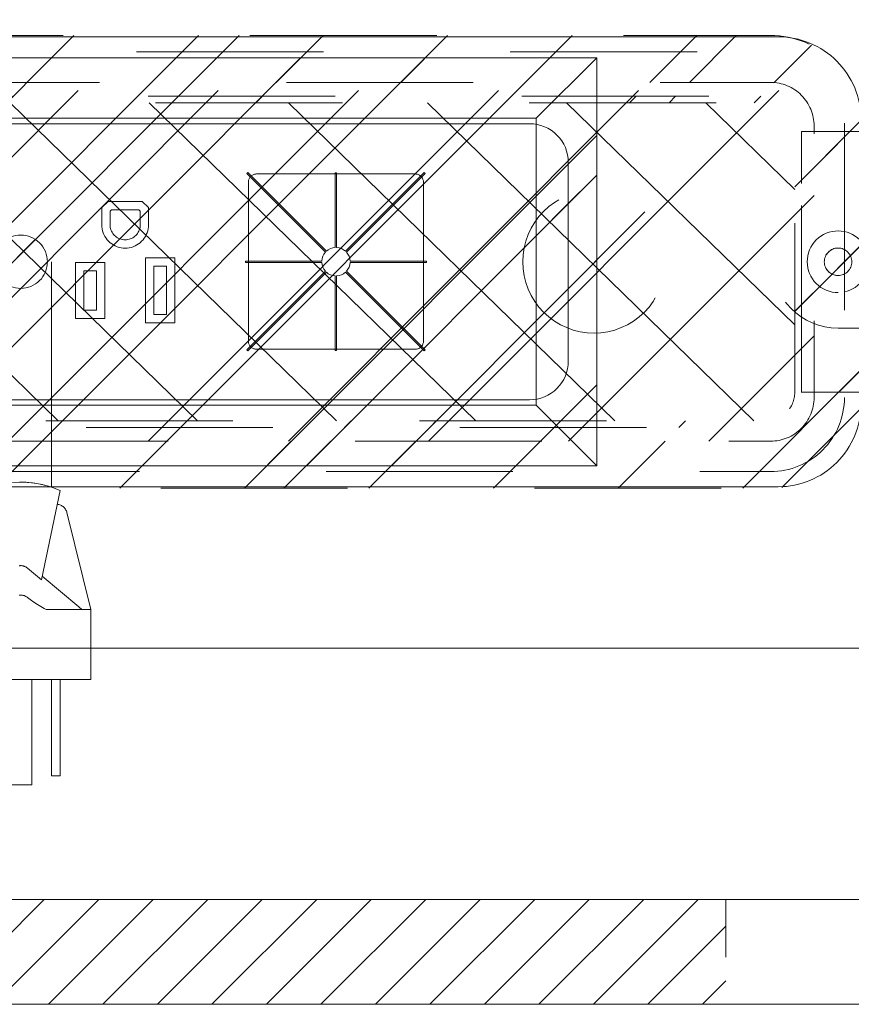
# Model space of a CAD drawing. Header units: inches. Extents: x -420 to -276, y -52 to 18.
# Tile 167 of 187: x -302.63 to -296.69, y -16.98 to -9.96. Entities that reach past the tile are written whole.
import ezdxf

# ---------------------------------------------------------------- set-up
doc = ezdxf.new("R2010")
doc.units = ezdxf.units.IN
doc.header["$LTSCALE"] = 32
doc.header["$MEASUREMENT"] = 0
doc.header["$PDMODE"] = 1
doc.header["$PDSIZE"] = -2
doc.linetypes.add('Dash Style-1', pattern=[0.083328, 0.041656, -0.041672])
for name, color, linetype, lineweight in [('Black', 7, 'Continuous', 18), ('DashLine', 7, 'Dash Style-1', 13), ('DashLineFill', 7, 'Dash Style-1', 13), ('Dean-Bezel', 7, 'Continuous', 18), ('Drawing', 7, 'Continuous', 18), ('Metal-CoatHook', 7, 'Continuous', 18), ('Metal-UtilityGrommet', 7, 'Continuous', 13), ('None', 7, 'Continuous', 18), ('Slate-MetalShroud', 7, 'Continuous', 18), ('SolidLine', 7, 'Continuous', 15), ('Wood_1-H', 7, 'Continuous', 13)]:
    doc.layers.add(name, color=color, linetype=linetype, lineweight=lineweight)
doc.layers.add('Electrical', color=1, linetype='Dash Style-1', lineweight=15, true_color=0xff0000)
doc.layers.add('Textile-Cushion', color=7, linetype='Continuous', lineweight=18, true_color=0x4c4c4c)
pattern_1 = [(45, (0, 0), (-1.613, 1.9357), []), (45, (-1.0608, 1.0608), (-0.472346, 0.41676), [])]

# ---------------------------------------------------------------- blocks, each defined once
blk = doc.blocks.new('Group')
at = {"layer": 'Textile-Cushion', "color": 31, "linetype": 'Continuous', "true_color": 0xffc198}
for p, q in [((-4.9174, 1.2795), (-5.6693, 0.5276)), ((-3.9174, 1.2795), (-5.6693, -0.4724)), ((-2.9174, 1.2795), (-5.4174, -1.2204)), ((-1.9174, 1.2795), (-4.4174, -1.2204)), ((-0.9174, 1.2795), (-3.4174, -1.2204)), ((0.0826, 1.2795), (-2.4174, -1.2204)), ((1.0826, 1.2795), (-1.4174, -1.2204)), ((2.0826, 1.2795), (-0.4174, -1.2204))]:
    blk.add_line(p, q, dxfattribs=at)
blk = doc.blocks.new('SlateShroudSleeve (2D)')
at = {"layer": 'DashLineFill', "linetype": 'Continuous', "lineweight": 13}
h = blk.add_hatch(dxfattribs=at)
h.set_pattern_fill('Steel', color=253, style=0, pattern_type=2)
h.set_pattern_definition(pattern_1)
edge = h.paths.add_edge_path()
edge.add_line((-6.0039, 0.9685), (-6.0039, -0.9685))
edge.add_arc((-5.3583, -0.9685), 0.6457, 180, 225)
edge.add_arc((-5.3583, -0.9685), 0.6457, 225, 270)
edge.add_line((-5.3583, -1.6142), (5.3583, -1.6142))
edge.add_arc((5.3583, -0.9685), 0.6457, 270, 360)
edge.add_line((6.0039, -0.9685), (6.0039, 0.9685))
edge.add_arc((5.3583, 0.9685), 0.6457, 0, 45)
edge.add_arc((5.3583, 0.9685), 0.6457, 45, 90)
edge.add_line((5.3583, 1.6142), (-5.3583, 1.6142))
edge.add_arc((-5.3583, 0.9685), 0.6457, 90, 180)
edge.add_line((-6.0039, 0.9685), (-6.0039, 0.9685))
edge = h.paths.add_edge_path()
edge.add_arc((5.3583, -0.9685), 0.311, 270, 360)
edge.add_line((5.6693, -0.9685), (5.6693, 0.9685))
edge.add_arc((5.3583, 0.9685), 0.311, 360, 405)
edge.add_arc((5.3583, 0.9685), 0.311, 45, 90)
edge.add_line((5.3583, 1.2795), (-5.3583, 1.2795))
edge.add_arc((-5.3583, 0.9685), 0.311, 90, 180)
edge.add_line((-5.6693, 0.9685), (-5.6693, -0.9685))
edge.add_arc((-5.3583, -0.9685), 0.311, 180, 225)
edge.add_arc((-5.3583, -0.9685), 0.311, 225, 270)
edge.add_line((-5.3583, -1.2795), (5.3583, -1.2795))
at = {"layer": 'DashLine', "lineweight": 13, "transparency": 33554687, "flags": 128}
blk.add_lwpolyline([(-5.8858, 0.9685, -0.414214), (-5.3583, 1.4961), (5.3583, 1.4961, -0.414214), (5.8858, 0.9685), (5.8858, -0.9685, -0.414214), (5.3583, -1.4961), (-5.3583, -1.4961, -0.414214), (-5.8858, -0.9685)], format="xyb", close=True, dxfattribs=at)
at = {"layer": 'DashLineFill', "lineweight": 13, "flags": 128}
for points in [[(-6.0039, 0.9685), (-6.0039, -0.9685, 0.198912), (-5.8148, -1.4251, 0.198912), (-5.3583, -1.6142), (5.3583, -1.6142, 0.414214), (6.0039, -0.9685), (6.0039, 0.9685, 0.198912), (5.8148, 1.4251, 0.198912), (5.3583, 1.6142), (-5.3583, 1.6142, 0.414214), (-6.0039, 0.9685)], [(5.3583, -1.2795, 0.414214), (5.6693, -0.9685), (5.6693, 0.9685, 0.198912), (5.5782, 1.1884, 0.198912), (5.3583, 1.2795), (-5.3583, 1.2795, 0.414214), (-5.6693, 0.9685), (-5.6693, -0.9685, 0.198912), (-5.5782, -1.1884, 0.198912), (-5.3583, -1.2795)]]:
    blk.add_lwpolyline(points, format="xyb", close=True, dxfattribs=at)
at = {"layer": 'SolidLine', "linetype": 'Continuous', "lineweight": 5}
blk.add_point((0, 0), dxfattribs=at)
at = {"layer": 'Textile-Cushion', "linetype": 'Continuous', "lineweight": 5}
blk.add_point((0, 0), dxfattribs=at)
at = {"layer": 'Textile-Cushion', "color": 31, "true_color": 0xffc198}
blk.add_blockref('Group', (0, 0), dxfattribs=at)
blk = doc.blocks.new('Group-6')
at = {"layer": 'Electrical', "linetype": 'Continuous', "lineweight": 5, "true_color": 0xdd0000}
h = blk.add_hatch(dxfattribs=at)
h.set_pattern_fill('ElectricalHatch', color=12, style=0, pattern_type=2)
h.set_pattern_definition([(45, (0, 0), (-0.3333333, -0.7222222), [])])
h.paths.add_polyline_path([(21.9488, -0.0197), (48.7008, -0.0197), (48.7008, -0.7677), (21.9488, -0.7677)])
at = {"layer": 'Electrical', "flags": 128}
blk.add_lwpolyline([(21.9488, -0.0197), (48.7008, -0.0197), (48.7008, -0.7677), (21.9488, -0.7677)], close=True, dxfattribs=at)
at = {"layer": 'SolidLine', "flags": 128}
for points in [[(0.748, -0.0197), (53.2283, -0.0197), (53.2283, -0.7677), (0.748, -0.7677)], [(0.748, -0.7677), (53.2283, -0.7677), (53.2283, -11.2008), (0.748, -11.2008)]]:
    blk.add_lwpolyline(points, close=True, dxfattribs=at)
blk.add_lwpolyline([(20.9843, -4.3012, -0.414214), (21.5748, -3.7106), (32.4016, -3.7106, -0.414214), (32.9921, -4.3012), (32.9921, -6.3287, -0.414214), (32.4016, -6.9193), (21.5748, -6.9193, -0.414214), (20.9843, -6.3287)], format="xyb", close=True, dxfattribs=at)
at = {"layer": 'Wood_1-H', "color": 7}
blk.add_blockref('SlateShroudSleeve (2D)', (26.9882, -5.315), dxfattribs=at)
blk = doc.blocks.new('Group-7')
at = {"layer": 'None'}
blk.add_blockref('Group-6', (0, 0), dxfattribs=at)
blk = doc.blocks.new('SL Utility Cabinet (2D)-1')
at = {"layer": 'None'}
blk.add_blockref('Group-7', (0, 0), dxfattribs=at)
at = {"layer": 'Drawing', "color": 0, "flags": 1}
for tag in ['Tag', 'Catalog', 'Option1', 'Option2', 'Option3', 'Option4', 'Option5', 'Option6', 'Option7', 'Option8', 'Option9', 'Option10', 'Option11', 'Option12', 'Custom', 'FinishGroup', 'Discount', 'Item2', 'Item3', 'Item6', 'Item8', 'Item9', 'Item10', 'Item12', 'Item13', 'Item16', 'Item18', 'Item19', 'Item20', 'Item21', 'Item22', 'Item23', 'Item24', 'Item25', 'Item1', 'Item4', 'Item5', 'Item7', 'Item11', 'Item14', 'Item15', 'Item17']:
    blk.add_attdef(tag, (29.8412, -2.0225), '', height=0.00709, dxfattribs=at)
blk = doc.blocks.new('Group-16')
at = {"layer": 'Textile-Cushion', "color": 31, "true_color": 0xffc198}
for p, q in [((-5.2327, 1.1339), (-2.9029, -1.1339)), ((-4.2398, 1.1339), (-1.9099, -1.1339)), ((-3.2469, 1.1339), (-0.917, -1.1339)), ((-2.2539, 1.1339), (0.0759, -1.1339)), ((-1.261, 1.1339), (1.0688, -1.1339)), ((-0.2681, 1.1339), (2.0618, -1.1339)), ((-5.5236, 0.4506), (-3.8958, -1.1339)), ((-5.5236, -0.5159), (-4.8887, -1.1339))]:
    blk.add_line(p, q, dxfattribs=at)
blk = doc.blocks.new('Group-17')
at = {"layer": 'Textile-Cushion', "color": 31, "true_color": 0xffc198}
blk.add_blockref('Group-16', (0, 0), dxfattribs=at)
blk = doc.blocks.new('SBDXF2-Shroud (2D)')
at = {"layer": 'DashLineFill', "linetype": 'Continuous', "lineweight": 13}
h = blk.add_hatch(dxfattribs=at)
h.set_pattern_fill('Steel', color=253, style=0, pattern_type=2)
h.set_pattern_definition(pattern_1)
edge = h.paths.add_edge_path()
edge.add_line((-5.5709, 0.9311), (-5.5709, -0.9311))
edge.add_arc((-5.3209, -0.9311), 0.25, 180, 270)
edge.add_line((-5.3209, -1.1811), (5.3209, -1.1811))
edge.add_arc((5.3209, -0.9311), 0.25, 270, 360)
edge.add_line((5.5709, -0.9311), (5.5709, 0.9311))
edge.add_arc((5.3209, 0.9311), 0.25, 0, 90)
edge.add_line((5.3209, 1.1811), (-5.3209, 1.1811))
edge.add_arc((-5.3209, 0.9311), 0.25, 90, 135)
edge.add_arc((-5.3209, 0.9311), 0.25, 135, 180)
edge.add_line((-5.5709, 0.9311), (-5.5709, 0.9311))
edge = h.paths.add_edge_path()
edge.add_arc((5.3209, -0.9311), 0.2028, 270, 360)
edge.add_line((5.5236, -0.9311), (5.5236, 0.9311))
edge.add_arc((5.3209, 0.9311), 0.2028, 360, 450)
edge.add_line((5.3209, 1.1339), (-5.3209, 1.1339))
edge.add_arc((-5.3209, 0.9311), 0.2028, 90, 180)
edge.add_line((-5.5236, 0.9311), (-5.5236, -0.9311))
edge.add_arc((-5.3209, -0.9311), 0.2028, 180, 270)
edge.add_line((-5.3209, -1.1339), (5.3209, -1.1339))
h = blk.add_hatch(dxfattribs=at)
h.set_pattern_fill('Steel', color=253, style=0, pattern_type=2)
h.set_pattern_definition(pattern_1)
edge = h.paths.add_edge_path()
edge.add_line((-6.5335, -0.9291), (-5.5709, -0.9291))
edge.add_line((-5.5709, -0.9291), (-5.5709, 0.9291))
edge.add_line((-5.5709, 0.9291), (-6.5335, 0.9291))
edge.add_arc((-6.5335, 0.6791), 0.25, 90, 180)
edge.add_line((-6.7835, 0.6791), (-6.7835, -0.6791))
edge.add_arc((-6.5335, -0.6791), 0.25, 180, 225)
edge.add_arc((-6.5335, -0.6791), 0.25, 225, 270)
edge.add_line((-6.5335, -0.9291), (-6.5335, -0.9291))
at = {"layer": 'DashLineFill', "flags": 128}
for points in [[(-5.5709, 0.9311), (-5.5709, -0.9311, 0.414214), (-5.3209, -1.1811), (5.3209, -1.1811, 0.414214), (5.5709, -0.9311), (5.5709, 0.9311, 0.414214), (5.3209, 1.1811), (-5.3209, 1.1811, 0.198912), (-5.4976, 1.1079, 0.198912), (-5.5709, 0.9311)], [(5.3209, -1.1339, 0.414214), (5.5236, -0.9311), (5.5236, 0.9311, 0.414214), (5.3209, 1.1339), (-5.3209, 1.1339, 0.414214), (-5.5236, 0.9311), (-5.5236, -0.9311, 0.414214), (-5.3209, -1.1339)], [(-6.5335, -0.9291), (-5.5709, -0.9291), (-5.5709, 0.9291), (-6.5335, 0.9291, 0.414214), (-6.7835, 0.6791), (-6.7835, -0.6791, 0.198912), (-6.7102, -0.8559, 0.198912), (-6.5335, -0.9291)]]:
    blk.add_lwpolyline(points, format="xyb", close=True, dxfattribs=at)
at = {"layer": 'Slate-MetalShroud', "linetype": 'Continuous', "lineweight": 5}
blk.add_point((0, 0), dxfattribs=at)
at = {"layer": 'Metal-UtilityGrommet', "color": 7}
blk.add_blockref('Group-17', (0, 0), dxfattribs=at)
blk = doc.blocks.new('1BPJHN-ShroudBracket (2D)')
at = {"layer": 'DashLineFill', "linetype": 'Continuous', "lineweight": 13}
h = blk.add_hatch(dxfattribs=at)
h.set_pattern_fill('Steel', color=253, style=0, pattern_type=2)
h.set_pattern_definition(pattern_1)
edge = h.paths.add_edge_path()
edge.add_line((0.5571, 0.4724), (0.25, 0.4724))
edge.add_arc((0, 0.4724), 0.25, 0, 180)
edge.add_line((-0.25, 0.4724), (-0.5571, 0.4724))
edge.add_arc((-0.5571, 0), 0.4724, 90, 270)
edge.add_line((-0.5571, -0.4724), (-0.25, -0.4724))
edge.add_arc((0, -0.4724), 0.25, 180, 360)
edge.add_line((0.25, -0.4724), (0.5571, -0.4724))
edge.add_arc((0.5571, 0), 0.4724, 270, 450)
edge.add_line((0.5571, 0.4724), (0.5571, 0.4724))
edge = h.paths.add_edge_path()
edge.add_arc((0, 0), 0.0979, 180, 360)
edge.add_arc((0, 0), 0.0979, 0, 180)
edge.add_line((-0.098, 0), (-0.098, 0))
edge = h.paths.add_edge_path()
edge.add_arc((0, 0.4724), 0.0885, 180, 360)
edge.add_arc((0, 0.4724), 0.0885, 0, 180)
edge.add_line((-0.0885, 0.4724), (-0.0885, 0.4724))
edge = h.paths.add_edge_path()
edge.add_arc((-0.5571, 0), 0.098, 180, 360)
edge.add_arc((-0.5571, 0), 0.098, 0, 180)
edge.add_line((-0.655, 0), (-0.655, 0))
edge = h.paths.add_edge_path()
edge.add_arc((0.5571, 0), 0.098, 180, 360)
edge.add_arc((0.5571, 0), 0.098, 0, 180)
edge.add_line((0.4591, 0), (0.4591, 0))
edge = h.paths.add_edge_path()
edge.add_arc((0, -0.4724), 0.0885, 180, 360)
edge.add_arc((0, -0.4724), 0.0885, 0, 180)
edge.add_line((-0.0885, -0.4724), (-0.0885, -0.4724))
at = {"layer": 'DashLine', "flags": 128}
for points in [[(0, 0.6384), (0.0163, 0.6376), (0.0324, 0.6353), (0.0482, 0.6313), (0.0635, 0.6258), (0.0783, 0.6188), (0.0922, 0.6105), (0.1053, 0.6008), (0.1174, 0.5898), (0.1283, 0.5778), (0.138, 0.5647), (0.1464, 0.5507), (0.1534, 0.536), (0.1589, 0.5206), (0.1628, 0.5048), (0.1652, 0.4887), (0.166, 0.4724), (0.1652, 0.4562), (0.1628, 0.4401), (0.1589, 0.4243), (0.1534, 0.4089), (0.1464, 0.3942), (0.138, 0.3802), (0.1283, 0.3671), (0.1174, 0.3551), (0.1053, 0.3441), (0.0922, 0.3344), (0.0783, 0.326), (0.0635, 0.3191), (0.0482, 0.3136), (0.0324, 0.3096), (0.0163, 0.3072), (0, 0.3064), (-0.0163, 0.3072), (-0.0324, 0.3096), (-0.0482, 0.3136), (-0.0635, 0.3191), (-0.0783, 0.326), (-0.0922, 0.3344), (-0.1053, 0.3441), (-0.1174, 0.3551), (-0.1283, 0.3671), (-0.138, 0.3802), (-0.1464, 0.3942), (-0.1534, 0.4089), (-0.1589, 0.4243), (-0.1628, 0.4401), (-0.1652, 0.4562), (-0.166, 0.4724), (-0.1652, 0.4887), (-0.1628, 0.5048), (-0.1589, 0.5206), (-0.1534, 0.536), (-0.1464, 0.5507), (-0.138, 0.5647), (-0.1283, 0.5778), (-0.1174, 0.5898), (-0.1053, 0.6008), (-0.0922, 0.6105), (-0.0783, 0.6188), (-0.0635, 0.6258), (-0.0482, 0.6313), (-0.0324, 0.6353), (-0.0163, 0.6376)], [(-0.5571, 0.22), (-0.5355, 0.2189), (-0.5142, 0.2158), (-0.4932, 0.2105), (-0.4729, 0.2033), (-0.4534, 0.194), (-0.4349, 0.1829), (-0.4175, 0.1701), (-0.4015, 0.1556), (-0.387, 0.1396), (-0.3742, 0.1222), (-0.3631, 0.1037), (-0.3538, 0.0842), (-0.3466, 0.0639), (-0.3413, 0.0429), (-0.3381, 0.0216), (-0.3371, 0), (-0.3381, -0.0216), (-0.3413, -0.0429), (-0.3466, -0.0639), (-0.3538, -0.0842), (-0.3631, -0.1037), (-0.3742, -0.1222), (-0.387, -0.1396), (-0.4015, -0.1556), (-0.4175, -0.1701), (-0.4349, -0.1829), (-0.4534, -0.194), (-0.4729, -0.2033), (-0.4932, -0.2105), (-0.5142, -0.2158), (-0.5355, -0.2189), (-0.5571, -0.22), (-0.5787, -0.2189), (-0.6, -0.2158), (-0.6209, -0.2105), (-0.6413, -0.2033), (-0.6608, -0.194), (-0.6793, -0.1829), (-0.6967, -0.1701), (-0.7127, -0.1556), (-0.7271, -0.1396), (-0.74, -0.1222), (-0.7511, -0.1037), (-0.7603, -0.0842), (-0.7676, -0.0639), (-0.7729, -0.0429), (-0.776, -0.0216), (-0.7771, 0), (-0.776, 0.0216), (-0.7729, 0.0429), (-0.7676, 0.0639), (-0.7603, 0.0842), (-0.7511, 0.1037), (-0.74, 0.1222), (-0.7271, 0.1396), (-0.7127, 0.1556), (-0.6967, 0.1701), (-0.6793, 0.1829), (-0.6608, 0.194), (-0.6413, 0.2033), (-0.6209, 0.2105), (-0.6, 0.2158), (-0.5787, 0.2189)], [(0, 0.22), (0.0216, 0.2189), (0.0429, 0.2158), (0.0639, 0.2105), (0.0842, 0.2033), (0.1037, 0.194), (0.1222, 0.1829), (0.1396, 0.1701), (0.1556, 0.1556), (0.1701, 0.1396), (0.1829, 0.1222), (0.194, 0.1037), (0.2033, 0.0842), (0.2105, 0.0639), (0.2158, 0.0429), (0.2189, 0.0216), (0.22, 0), (0.2189, -0.0216), (0.2158, -0.0429), (0.2105, -0.0639), (0.2033, -0.0842), (0.194, -0.1037), (0.1829, -0.1222), (0.1701, -0.1396), (0.1556, -0.1556), (0.1396, -0.1701), (0.1222, -0.1829), (0.1037, -0.194), (0.0842, -0.2033), (0.0639, -0.2105), (0.0429, -0.2158), (0.0216, -0.2189), (0, -0.22), (-0.0216, -0.2189), (-0.0429, -0.2158), (-0.0639, -0.2105), (-0.0842, -0.2033), (-0.1037, -0.194), (-0.1222, -0.1829), (-0.1396, -0.1701), (-0.1556, -0.1556), (-0.1701, -0.1396), (-0.1829, -0.1222), (-0.194, -0.1037), (-0.2033, -0.0842), (-0.2105, -0.0639), (-0.2158, -0.0429), (-0.2189, -0.0216), (-0.22, 0), (-0.2189, 0.0216), (-0.2158, 0.0429), (-0.2105, 0.0639), (-0.2033, 0.0842), (-0.194, 0.1037), (-0.1829, 0.1222), (-0.1701, 0.1396), (-0.1556, 0.1556), (-0.1396, 0.1701), (-0.1222, 0.1829), (-0.1037, 0.194), (-0.0842, 0.2033), (-0.0639, 0.2105), (-0.0429, 0.2158), (-0.0216, 0.2189)], [(0.5571, 0.22), (0.5787, 0.2189), (0.6, 0.2158), (0.6209, 0.2105), (0.6413, 0.2033), (0.6608, 0.194), (0.6793, 0.1829), (0.6967, 0.1701), (0.7127, 0.1556), (0.7271, 0.1396), (0.74, 0.1222), (0.7511, 0.1037), (0.7603, 0.0842), (0.7676, 0.0639), (0.7729, 0.0429), (0.776, 0.0216), (0.7771, 0), (0.776, -0.0216), (0.7729, -0.0429), (0.7676, -0.0639), (0.7603, -0.0842), (0.7511, -0.1037), (0.74, -0.1222), (0.7271, -0.1396), (0.7127, -0.1556), (0.6967, -0.1701), (0.6793, -0.1829), (0.6608, -0.194), (0.6413, -0.2033), (0.6209, -0.2105), (0.6, -0.2158), (0.5787, -0.2189), (0.5571, -0.22), (0.5355, -0.2189), (0.5142, -0.2158), (0.4932, -0.2105), (0.4729, -0.2033), (0.4534, -0.194), (0.4349, -0.1829), (0.4175, -0.1701), (0.4015, -0.1556), (0.387, -0.1396), (0.3742, -0.1222), (0.3631, -0.1037), (0.3538, -0.0842), (0.3466, -0.0639), (0.3413, -0.0429), (0.3381, -0.0216), (0.3371, 0), (0.3381, 0.0216), (0.3413, 0.0429), (0.3466, 0.0639), (0.3538, 0.0842), (0.3631, 0.1037), (0.3742, 0.1222), (0.387, 0.1396), (0.4015, 0.1556), (0.4175, 0.1701), (0.4349, 0.1829), (0.4534, 0.194), (0.4729, 0.2033), (0.4932, 0.2105), (0.5142, 0.2158), (0.5355, 0.2189)], [(0.5571, 0.0979), (0.5667, 0.0975), (0.5762, 0.0961), (0.5855, 0.0937), (0.5946, 0.0905), (0.6033, 0.0864), (0.6115, 0.0814), (0.6192, 0.0757), (0.6263, 0.0693), (0.6328, 0.0621), (0.6385, 0.0544), (0.6435, 0.0462), (0.6476, 0.0375), (0.6508, 0.0284), (0.6532, 0.0191), (0.6546, 0.0096), (0.655, 0), (0.6546, -0.0096), (0.6532, -0.0191), (0.6508, -0.0284), (0.6476, -0.0375), (0.6435, -0.0462), (0.6385, -0.0544), (0.6328, -0.0621), (0.6263, -0.0693), (0.6192, -0.0757), (0.6115, -0.0814), (0.6033, -0.0864), (0.5946, -0.0905), (0.5855, -0.0937), (0.5762, -0.0961), (0.5667, -0.0975), (0.5571, -0.098), (0.5475, -0.0975), (0.538, -0.0961), (0.5287, -0.0937), (0.5196, -0.0905), (0.5109, -0.0864), (0.5027, -0.0814), (0.4949, -0.0757), (0.4878, -0.0693), (0.4814, -0.0621), (0.4756, -0.0544), (0.4707, -0.0462), (0.4666, -0.0375), (0.4634, -0.0284), (0.461, -0.0191), (0.4596, -0.0096), (0.4591, 0), (0.4596, 0.0096), (0.461, 0.0191), (0.4634, 0.0284), (0.4666, 0.0375), (0.4707, 0.0462), (0.4756, 0.0544), (0.4814, 0.0621), (0.4878, 0.0693), (0.4949, 0.0757), (0.5027, 0.0814), (0.5109, 0.0864), (0.5196, 0.0905), (0.5287, 0.0937), (0.538, 0.0961), (0.5475, 0.0975)], [(0, -0.3064), (0.0163, -0.3072), (0.0324, -0.3096), (0.0482, -0.3136), (0.0635, -0.3191), (0.0783, -0.326), (0.0922, -0.3344), (0.1053, -0.3441), (0.1174, -0.3551), (0.1283, -0.3671), (0.138, -0.3802), (0.1464, -0.3942), (0.1534, -0.4089), (0.1589, -0.4243), (0.1628, -0.4401), (0.1652, -0.4562), (0.166, -0.4724), (0.1652, -0.4887), (0.1628, -0.5048), (0.1589, -0.5206), (0.1534, -0.536), (0.1464, -0.5507), (0.138, -0.5647), (0.1283, -0.5778), (0.1174, -0.5898), (0.1053, -0.6008), (0.0922, -0.6105), (0.0783, -0.6188), (0.0635, -0.6258), (0.0482, -0.6313), (0.0324, -0.6353), (0.0163, -0.6376), (0, -0.6384), (-0.0163, -0.6376), (-0.0324, -0.6353), (-0.0482, -0.6313), (-0.0635, -0.6258), (-0.0783, -0.6188), (-0.0922, -0.6105), (-0.1053, -0.6008), (-0.1174, -0.5898), (-0.1283, -0.5778), (-0.138, -0.5647), (-0.1464, -0.5507), (-0.1534, -0.536), (-0.1589, -0.5206), (-0.1628, -0.5048), (-0.1652, -0.4887), (-0.166, -0.4724), (-0.1652, -0.4562), (-0.1628, -0.4401), (-0.1589, -0.4243), (-0.1534, -0.4089), (-0.1464, -0.3942), (-0.138, -0.3802), (-0.1283, -0.3671), (-0.1174, -0.3551), (-0.1053, -0.3441), (-0.0922, -0.3344), (-0.0783, -0.326), (-0.0635, -0.3191), (-0.0482, -0.3136), (-0.0324, -0.3096), (-0.0163, -0.3072)]]:
    blk.add_lwpolyline(points, close=True, dxfattribs=at)
at = {"layer": 'DashLineFill', "flags": 128}
for points in [[(0.5571, 0.4724), (0.25, 0.4724, 1), (-0.25, 0.4724), (-0.5571, 0.4724, 1), (-0.5571, -0.4724), (-0.25, -0.4724, 1), (0.25, -0.4724), (0.5571, -0.4724, 1), (0.5571, 0.4724)], [(-0.0885, 0.4724, 1), (0.0885, 0.4724, 1), (-0.0885, 0.4724)], [(-0.655, 0, 1), (-0.4591, 0, 1), (-0.655, 0)], [(-0.098, 0, 1), (0.0979, 0, 1), (-0.098, 0)], [(0.4591, 0, 1), (0.655, 0, 1), (0.4591, 0)], [(-0.0885, -0.4724, 1), (0.0885, -0.4724, 1), (-0.0885, -0.4724)]]:
    blk.add_lwpolyline(points, format="xyb", close=True, dxfattribs=at)
blk = doc.blocks.new('Group-18')
at = {"layer": 'Dean-Bezel'}
for p, q in [((4.11, 1.4545), (-4.11, 1.4545)), ((-4.11, 1.4545), (-4.11, -1.4545)), ((-4.0735, 1.4178), (-4.11, 1.4545)), ((-3.9184, 1.2621), (-4.0735, 1.4178)), ((-3.6805, 1.024), (-3.6797, 1.023)), ((-3.6785, 1.023), (-3.6797, 1.023)), ((-2.8738, 0.5701), (-2.8741, -0.5669)), ((-2.8738, 0.5701), (-2.8732, 0.5752)), ((-2.8732, 0.5752), (-2.872, 0.5802)), ((-2.872, 0.5802), (-2.8705, 0.5851)), ((-2.8705, 0.5851), (-2.8685, 0.5899)), ((-2.8685, 0.5899), (-2.8661, 0.5945)), ((-2.8661, 0.5945), (-2.8634, 0.5988)), ((-2.8634, 0.5988), (-2.8602, 0.6029)), ((-2.8602, 0.6029), (-2.8568, 0.6067)), ((-2.8568, 0.6067), (-2.853, 0.6102)), ((-2.853, 0.6102), (-2.8489, 0.6133)), ((-2.8489, 0.6133), (-2.8445, 0.6161)), ((-2.8445, 0.6161), (-2.84, 0.6185)), ((-2.84, 0.6185), (-2.8352, 0.6204)), ((-2.8352, 0.6204), (-2.8303, 0.622)), ((-2.8303, 0.622), (-2.8253, 0.6231)), ((-2.8253, 0.6231), (-2.8201, 0.6238)), ((-2.8201, 0.6238), (-2.815, 0.624)), ((-1.6831, 0.624), (-2.815, 0.624)), ((-1.6831, 0.624), (-1.678, 0.6238)), ((-1.678, 0.6238), (-1.6729, 0.6231)), ((-1.6729, 0.6231), (-1.6678, 0.622)), ((-1.6678, 0.622), (-1.6629, 0.6204)), ((-1.6629, 0.6204), (-1.6582, 0.6185)), ((-1.6582, 0.6185), (-1.6536, 0.6161)), ((-1.6536, 0.6161), (-1.6492, 0.6133)), ((-1.6492, 0.6133), (-1.6451, 0.6102)), ((-1.6451, 0.6102), (-1.6414, 0.6067)), ((-1.6414, 0.6067), (-1.6379, 0.6029)), ((-1.6379, 0.6029), (-1.6347, 0.5988)), ((-1.6347, 0.5988), (-1.632, 0.5945)), ((-1.632, 0.5945), (-1.6296, 0.5899)), ((-1.6296, 0.5899), (-1.6276, 0.5851)), ((-1.6276, 0.5851), (-1.6261, 0.5802)), ((-1.6261, 0.5802), (-1.625, 0.5752)), ((-1.625, 0.5752), (-1.6243, 0.5701)), ((-1.6243, 0.5701), (-1.6241, -0.5669)), ((-1.0997, 0.4362), (-1.0997, -0.0282)), ((-0.8903, 0.4362), (-1.0997, 0.4362)), ((-0.8903, -0.0282), (-0.8903, 0.4362)), ((-1.0406, 0.0309), (-1.0406, 0.3771)), ((-0.9494, 0.3771), (-1.0406, 0.3771)), ((-0.9494, 0.3771), (-0.9494, 0.0309)), ((-0.5997, 0.4037), (-0.5997, 0.0043)), ((-0.3904, 0.4037), (-0.5997, 0.4037)), ((-0.3904, 0.0043), (-0.3904, 0.4037)), ((-0.5406, 0.0634), (-0.5406, 0.3446)), ((-0.4494, 0.3446), (-0.5406, 0.3446)), ((-0.4494, 0.3446), (-0.4494, 0.0634)), ((-0.9494, 0.0309), (-1.0406, 0.0309)), ((-0.3904, 0.0043), (-0.5997, 0.0043)), ((-0.4494, 0.0634), (-0.5406, 0.0634)), ((-0.8903, -0.0282), (-1.0997, -0.0282)), ((-0.8521, -0.1363), (-0.8628, -0.1462)), ((-0.8406, -0.1275), (-0.8521, -0.1363)), ((-0.8283, -0.1197), (-0.8406, -0.1275)), ((-0.8154, -0.113), (-0.8283, -0.1197)), ((-0.802, -0.1074), (-0.8154, -0.113)), ((-0.7881, -0.103), (-0.802, -0.1074)), ((-0.7739, -0.0999), (-0.7881, -0.103)), ((-0.7595, -0.098), (-0.7739, -0.0999)), ((-0.745, -0.0974), (-0.7595, -0.098)), ((-0.7305, -0.098), (-0.745, -0.0974)), ((-0.7161, -0.0999), (-0.7305, -0.098)), ((-0.7019, -0.103), (-0.7161, -0.0999)), ((-0.688, -0.1074), (-0.7019, -0.103)), ((-0.6746, -0.113), (-0.688, -0.1074)), ((-0.6617, -0.1197), (-0.6746, -0.113)), ((-0.6494, -0.1275), (-0.6617, -0.1197)), ((-0.6379, -0.1363), (-0.6494, -0.1275)), ((-0.6272, -0.1462), (-0.6379, -0.1363)), ((-0.9016, -0.207), (-0.906, -0.2208)), ((-0.896, -0.1935), (-0.9016, -0.207)), ((-0.8893, -0.1807), (-0.896, -0.1935)), ((-0.8815, -0.1684), (-0.8893, -0.1807)), ((-0.8727, -0.1569), (-0.8815, -0.1684)), ((-0.8628, -0.1462), (-0.8727, -0.1569)), ((-0.8425, -0.2185), (-0.8382, -0.2102)), ((-0.8382, -0.2102), (-0.8332, -0.2023)), ((-0.8332, -0.2023), (-0.8274, -0.1948)), ((-0.8274, -0.1948), (-0.8211, -0.1879)), ((-0.8211, -0.1879), (-0.8142, -0.1816)), ((-0.8142, -0.1816), (-0.8067, -0.1759)), ((-0.8067, -0.1759), (-0.7988, -0.1708)), ((-0.7988, -0.1708), (-0.7905, -0.1665)), ((-0.7905, -0.1665), (-0.7818, -0.1629)), ((-0.7818, -0.1629), (-0.7728, -0.1601)), ((-0.7728, -0.1601), (-0.7637, -0.1581)), ((-0.7637, -0.1581), (-0.7544, -0.1568)), ((-0.7544, -0.1568), (-0.745, -0.1564)), ((-0.745, -0.1564), (-0.7356, -0.1568)), ((-0.7356, -0.1568), (-0.7263, -0.1581)), ((-0.7263, -0.1581), (-0.7172, -0.1601)), ((-0.7172, -0.1601), (-0.7082, -0.1629)), ((-0.7082, -0.1629), (-0.6995, -0.1665)), ((-0.6995, -0.1665), (-0.6912, -0.1708)), ((-0.6912, -0.1708), (-0.6833, -0.1759)), ((-0.6833, -0.1759), (-0.6758, -0.1816)), ((-0.6758, -0.1816), (-0.6689, -0.1879)), ((-0.6689, -0.1879), (-0.6626, -0.1948)), ((-0.6626, -0.1948), (-0.6568, -0.2023)), ((-0.6568, -0.2023), (-0.6518, -0.2102)), ((-0.6518, -0.2102), (-0.6475, -0.2185)), ((-0.6173, -0.1569), (-0.6272, -0.1462)), ((-0.6085, -0.1684), (-0.6173, -0.1569)), ((-0.6007, -0.1807), (-0.6085, -0.1684)), ((-0.594, -0.1935), (-0.6007, -0.1807)), ((-0.5884, -0.207), (-0.594, -0.1935)), ((-0.584, -0.2208), (-0.5884, -0.207)), ((-0.9111, -0.2494), (-0.9117, -0.264)), ((-0.9117, -0.264), (-0.9117, -0.3861)), ((-0.9091, -0.235), (-0.9111, -0.2494)), ((-0.906, -0.2208), (-0.9091, -0.235)), ((-0.8526, -0.3617), (-0.8522, -0.2546)), ((-0.8522, -0.2546), (-0.851, -0.2453)), ((-0.851, -0.2453), (-0.849, -0.2362)), ((-0.849, -0.2362), (-0.8461, -0.2272)), ((-0.8461, -0.2272), (-0.8425, -0.2185)), ((-0.6475, -0.2185), (-0.6439, -0.2272)), ((-0.6439, -0.2272), (-0.641, -0.2362)), ((-0.641, -0.2362), (-0.639, -0.2453)), ((-0.639, -0.2453), (-0.6378, -0.2546)), ((-0.6378, -0.2546), (-0.6374, -0.264)), ((-0.6374, -0.264), (-0.6374, -0.3617)), ((-0.5809, -0.235), (-0.584, -0.2208)), ((-0.5789, -0.2494), (-0.5809, -0.235)), ((-0.5783, -0.264), (-0.5789, -0.2494)), ((-0.5783, -0.264), (-0.5783, -0.3861)), ((-0.9117, -0.3861), (-0.8671, -0.4307)), ((-0.8427, -0.3716), (-0.8526, -0.3617)), ((-0.6473, -0.3716), (-0.8427, -0.3716)), ((-0.6473, -0.3716), (-0.6374, -0.3617)), ((-0.6229, -0.4307), (-0.5783, -0.3861)), ((-0.6229, -0.4307), (-0.8671, -0.4307)), ((-2.8738, -0.5721), (-2.8741, -0.5669)), ((-2.8732, -0.5772), (-2.8738, -0.5721)), ((-2.872, -0.5822), (-2.8732, -0.5772)), ((-2.8705, -0.5871), (-2.872, -0.5822)), ((-2.8685, -0.5919), (-2.8705, -0.5871)), ((-2.8661, -0.5965), (-2.8685, -0.5919)), ((-2.8634, -0.6008), (-2.8661, -0.5965)), ((-2.8602, -0.6049), (-2.8634, -0.6008)), ((-2.8568, -0.6087), (-2.8602, -0.6049)), ((-2.853, -0.6122), (-2.8568, -0.6087)), ((-2.8489, -0.6153), (-2.853, -0.6122)), ((-2.8445, -0.6181), (-2.8489, -0.6153)), ((-2.84, -0.6205), (-2.8445, -0.6181)), ((-2.8352, -0.6224), (-2.84, -0.6205)), ((-2.8303, -0.624), (-2.8352, -0.6224)), ((-2.8253, -0.6251), (-2.8303, -0.624)), ((-2.8201, -0.6258), (-2.8253, -0.6251)), ((-2.815, -0.626), (-2.8201, -0.6258)), ((-1.6831, -0.626), (-2.815, -0.626)), ((-1.678, -0.6258), (-1.6831, -0.626)), ((-1.6729, -0.6251), (-1.678, -0.6258)), ((-1.6678, -0.624), (-1.6729, -0.6251)), ((-1.6629, -0.6224), (-1.6678, -0.624)), ((-1.6582, -0.6205), (-1.6629, -0.6224)), ((-1.6536, -0.6181), (-1.6582, -0.6205)), ((-1.6492, -0.6153), (-1.6536, -0.6181)), ((-1.6451, -0.6122), (-1.6492, -0.6153)), ((-1.6414, -0.6087), (-1.6451, -0.6122)), ((-1.6379, -0.6049), (-1.6414, -0.6087)), ((-1.6347, -0.6008), (-1.6379, -0.6049)), ((-1.632, -0.5965), (-1.6347, -0.6008)), ((-1.6296, -0.5919), (-1.632, -0.5965)), ((-1.6276, -0.5871), (-1.6296, -0.5919)), ((-1.6261, -0.5822), (-1.6276, -0.5871)), ((-1.625, -0.5772), (-1.6261, -0.5822)), ((-1.6243, -0.5721), (-1.625, -0.5772)), ((-1.6241, -0.5669), (-1.6243, -0.5721)), ((-4.11, -1.4545), (-3.9132, -1.2577)), ((4.11, -1.4545), (-4.11, -1.4545))]:
    blk.add_line(p, q, dxfattribs=at)
blk = doc.blocks.new('Dean-PPUG-BK (2D)')
at = {"layer": 'DashLineFill', "linetype": 'Continuous', "lineweight": 13}
h = blk.add_hatch(dxfattribs=at)
h.set_pattern_fill('Steel', color=253, style=0, pattern_type=2)
h.set_pattern_definition(pattern_1)
h.paths.add_polyline_path([(-4.11, 1.4545), (4.11, 1.4545), (4.11, -1.4545), (-4.11, -1.4545)])
h = blk.add_hatch(dxfattribs=at)
h.set_pattern_fill('Steel', color=253, style=0, pattern_type=2)
h.set_pattern_definition(pattern_1)
h.paths.add_polyline_path([(-4.091, 0.5085), (-4.0412, 0.5061), (-3.9918, 0.4987), (-3.9434, 0.4866), (-3.8964, 0.4698), (-3.8513, 0.4485), (-3.8085, 0.4228), (-3.7684, 0.3931), (-3.7314, 0.3596), (-3.6979, 0.3226), (-3.6682, 0.2825), (-3.6425, 0.2397), (-3.6212, 0.1946), (-3.6044, 0.1476), (-3.5923, 0.0992), (-3.5849, 0.0498), (-3.5825, 0), (-3.5849, -0.0498), (-3.5923, -0.0992), (-3.6044, -0.1476), (-3.6212, -0.1946), (-3.6425, -0.2397), (-3.6682, -0.2825), (-3.6979, -0.3226), (-3.7314, -0.3596), (-3.7684, -0.3931), (-3.8085, -0.4228), (-3.8513, -0.4485), (-3.8964, -0.4698), (-3.9434, -0.4866), (-3.9918, -0.4987), (-4.0412, -0.5061), (-4.091, -0.5085), (-4.1408, -0.5061), (-4.1902, -0.4987), (-4.2386, -0.4866), (-4.2856, -0.4698), (-4.3307, -0.4485), (-4.3735, -0.4228), (-4.4136, -0.3931), (-4.4506, -0.3596), (-4.4841, -0.3226), (-4.5138, -0.2825), (-4.5395, -0.2397), (-4.5608, -0.1946), (-4.5776, -0.1476), (-4.5897, -0.0992), (-4.5971, -0.0498), (-4.5995, 0), (-4.5971, 0.0498), (-4.5897, 0.0992), (-4.5776, 0.1476), (-4.5608, 0.1946), (-4.5395, 0.2397), (-4.5138, 0.2825), (-4.4841, 0.3226), (-4.4506, 0.3596), (-4.4136, 0.3931), (-4.3735, 0.4228), (-4.3307, 0.4485), (-4.2856, 0.4698), (-4.2386, 0.4866), (-4.1902, 0.4987), (-4.1408, 0.5061)])
h = blk.add_hatch(dxfattribs=at)
h.set_pattern_fill('Steel', color=253, style=0, pattern_type=2)
h.set_pattern_definition(pattern_1)
h.paths.add_polyline_path([(0, 0.19), (0.0186, 0.1891), (0.0371, 0.1863), (0.0552, 0.1818), (0.0727, 0.1755), (0.0896, 0.1676), (0.1056, 0.158), (0.1205, 0.1469), (0.1344, 0.1344), (0.1469, 0.1205), (0.158, 0.1056), (0.1676, 0.0896), (0.1755, 0.0727), (0.1818, 0.0552), (0.1863, 0.0371), (0.1891, 0.0186), (0.19, 0), (0.1891, -0.0186), (0.1863, -0.0371), (0.1818, -0.0552), (0.1755, -0.0727), (0.1676, -0.0896), (0.158, -0.1056), (0.1469, -0.1205), (0.1344, -0.1344), (0.1205, -0.1469), (0.1056, -0.158), (0.0896, -0.1676), (0.0727, -0.1755), (0.0552, -0.1818), (0.0371, -0.1863), (0.0186, -0.1891), (0, -0.19), (-0.0186, -0.1891), (-0.0371, -0.1863), (-0.0552, -0.1818), (-0.0727, -0.1755), (-0.0896, -0.1676), (-0.1056, -0.158), (-0.1205, -0.1469), (-0.1344, -0.1344), (-0.1469, -0.1205), (-0.158, -0.1056), (-0.1676, -0.0896), (-0.1755, -0.0727), (-0.1818, -0.0552), (-0.1863, -0.0371), (-0.1891, -0.0186), (-0.19, 0), (-0.1891, 0.0186), (-0.1863, 0.0371), (-0.1818, 0.0552), (-0.1755, 0.0727), (-0.1676, 0.0896), (-0.158, 0.1056), (-0.1469, 0.1205), (-0.1344, 0.1344), (-0.1205, 0.1469), (-0.1056, 0.158), (-0.0896, 0.1676), (-0.0727, 0.1755), (-0.0552, 0.1818), (-0.0371, 0.1863), (-0.0186, 0.1891)])
at = {"layer": 'Black'}
for p, q in [((-0.5, 2.9793), (-0.5, 2.4793)), ((-0.5, 2.9793), (0.5, 2.9793)), ((-0.5, 2.4793), (-0.3297, 1.7889)), ((-0.5, 2.4793), (-0.1807, 2.4793)), ((-0.4377, 2.4793), (-0.431, 2.4742)), ((-0.4227, 2.4677), (-0.431, 2.4742)), ((-0.4227, 2.4677), (-0.4143, 2.4608)), ((-0.153, 2.2416), (-0.4143, 2.4608)), ((-0.1807, 2.4793), (-0.1667, 2.472)), ((-0.155, 2.4656), (-0.1667, 2.472)), ((-0.155, 2.4656), (-0.1431, 2.4588)), ((-0.1431, 2.4588), (-0.131, 2.4514)), ((-0.1186, 2.4436), (-0.131, 2.4514)), ((-0.1186, 2.4436), (-0.0931, 2.4267)), ((-0.067, 2.4081), (-0.0931, 2.4267)), ((-0.0474, 2.3934), (-0.067, 2.4081)), ((-0.0474, 2.3934), (-0.0447, 2.3914)), ((-0.0419, 2.3895), (-0.0447, 2.3914)), ((-0.0404, 2.3886), (-0.0419, 2.3895)), ((-0.0404, 2.3886), (-0.036, 2.3861)), ((-0.036, 2.3861), (-0.0329, 2.3847)), ((-0.0329, 2.3847), (-0.0298, 2.3833)), ((-0.0298, 2.3833), (-0.0266, 2.3821)), ((-0.0266, 2.3821), (-0.0234, 2.381)), ((-0.0234, 2.381), (-0.0201, 2.3801)), ((-0.0201, 2.3801), (-0.0168, 2.3793)), ((-0.0168, 2.3793), (-0.0135, 2.3786)), ((-0.0135, 2.3786), (-0.0102, 2.3781)), ((-0.0102, 2.3781), (-0.0068, 2.3778)), ((-0.0068, 2.3778), (-0.0034, 2.3776)), ((-0.0034, 2.3776), (0, 2.3775)), ((0, 2.3775), (0.0034, 2.3776)), ((0.0034, 2.3776), (0.0068, 2.3778)), ((0.0068, 2.3778), (0.0102, 2.3781)), ((-0.1474, 2.2684), (-0.2813, 1.6308)), ((-0.0474, 2.1846), (-0.1474, 2.2684)), ((-0.0447, 2.1824), (-0.0474, 2.1846)), ((-0.0447, 2.1824), (-0.0419, 2.1803)), ((-0.0389, 2.1784), (-0.0419, 2.1803)), ((-0.036, 2.1766), (-0.0389, 2.1784)), ((-0.0329, 2.175), (-0.036, 2.1766)), ((-0.0298, 2.1735), (-0.0329, 2.175)), ((-0.0298, 2.1735), (-0.0266, 2.1721)), ((-0.0234, 2.1709), (-0.0266, 2.1721)), ((-0.0201, 2.1699), (-0.0234, 2.1709)), ((-0.0168, 2.169), (-0.0201, 2.1699)), ((-0.0135, 2.1683), (-0.0168, 2.169)), ((-0.0102, 2.1677), (-0.0135, 2.1683)), ((-0.0068, 2.1673), (-0.0102, 2.1677)), ((-0.0034, 2.167), (-0.0068, 2.1673)), ((-0.0034, 2.167), (0, 2.167)), ((0, 2.167), (0.0034, 2.167)), ((0.0068, 2.1673), (0.0034, 2.167)), ((0.0068, 2.1673), (0.0102, 2.1677)), ((-0.3297, 1.7889), (-0.3279, 1.7826)), ((-0.3279, 1.7826), (-0.3256, 1.7765)), ((-0.3256, 1.7765), (-0.3227, 1.7706)), ((-0.3227, 1.7706), (-0.3194, 1.765)), ((-0.3194, 1.765), (-0.3156, 1.7597)), ((-0.3156, 1.7597), (-0.3114, 1.7547)), ((-0.3114, 1.7547), (-0.3068, 1.75)), ((-0.3068, 1.75), (-0.3019, 1.7458)), ((-0.3019, 1.7458), (-0.2966, 1.742)), ((-0.2966, 1.742), (-0.291, 1.7386)), ((-0.291, 1.7386), (-0.2851, 1.7357)), ((-0.2851, 1.7357), (-0.279, 1.7333)), ((-0.279, 1.7333), (-0.2728, 1.7315)), ((-0.2728, 1.7315), (-0.2664, 1.7301)), ((-0.2664, 1.7301), (-0.2606, 1.7294)), ((-0.2813, 1.6308), (-0.2273, 1.6098)), ((-0.2273, 1.6098), (-0.2188, 1.6069)), ((-0.2273, 1.6098), (-0.1719, 1.5932)), ((-0.2188, 1.6069), (-0.2188, 0)), ((-0.2188, 1.6069), (-0.2154, 1.6058)), ((-0.2136, 1.6052), (-0.2154, 1.6058)), ((-0.2056, 1.6027), (-0.2136, 1.6052)), ((-0.2056, 1.6027), (-0.2021, 1.6016)), ((-0.2021, 1.6016), (-0.1983, 1.6005)), ((-0.1983, 1.6005), (-0.1894, 1.5979)), ((-0.1894, 1.5979), (-0.1792, 1.5951)), ((-0.1792, 1.5951), (-0.1725, 1.5934)), ((-0.1152, 1.5813), (-0.1719, 1.5932)), ((-0.1719, 1.5932), (-0.1676, 1.5922)), ((-0.1676, 1.5922), (-0.1547, 1.5891)), ((-0.1547, 1.5891), (-0.1406, 1.5861)), ((-0.1255, 1.5831), (-0.1152, 1.5813)), ((-0.1152, 1.5813), (-0.101, 1.5791)), ((-0.1152, 1.5813), (-0.0578, 1.5742)), ((-0.0837, 1.5768), (-0.101, 1.5791)), ((-0.0837, 1.5768), (-0.0578, 1.5742)), ((-0.0578, 1.5742), (-0.0473, 1.5734)), ((-0.0578, 1.5742), (0, 1.5718)), ((-0.038, 1.5728), (-0.0473, 1.5734)), ((-0.038, 1.5728), (-0.0285, 1.5724)), ((-0.0285, 1.5724), (0, 1.5718)), ((0.0578, 1.5742), (0, 1.5718)), ((0, 1.5718), (0.0095, 1.5718))]:
    blk.add_line(p, q, dxfattribs=at)
at = {"layer": 'Black', "color": 9}
for p, q in [((-4.11, 1.4545), (-3.6785, 1.023)), ((-4.11, -1.4545), (-3.6785, -1.023))]:
    blk.add_line(p, q, dxfattribs=at)
at = {"layer": 'Black', "color": 9, "flags": 128}
blk.add_lwpolyline([(-3.6785, 1.023), (3.6785, 1.023), (3.6785, -1.023), (-3.6785, -1.023)], close=True, dxfattribs=at)
at = {"layer": 'Black', "linetype": 'Continuous', "lineweight": 5}
blk.add_point((0, 0), dxfattribs=at)
at = {"layer": 'DashLineFill', "flags": 128}
for points in [[(-4.11, 1.4545), (4.11, 1.4545), (4.11, -1.4545), (-4.11, -1.4545)], [(-4.091, 0.5085), (-4.0412, 0.5061), (-3.9918, 0.4987), (-3.9434, 0.4866), (-3.8964, 0.4698), (-3.8513, 0.4485), (-3.8085, 0.4228), (-3.7684, 0.3931), (-3.7314, 0.3596), (-3.6979, 0.3226), (-3.6682, 0.2825), (-3.6425, 0.2397), (-3.6212, 0.1946), (-3.6044, 0.1476), (-3.5923, 0.0992), (-3.5849, 0.0498), (-3.5825, 0), (-3.5849, -0.0498), (-3.5923, -0.0992), (-3.6044, -0.1476), (-3.6212, -0.1946), (-3.6425, -0.2397), (-3.6682, -0.2825), (-3.6979, -0.3226), (-3.7314, -0.3596), (-3.7684, -0.3931), (-3.8085, -0.4228), (-3.8513, -0.4485), (-3.8964, -0.4698), (-3.9434, -0.4866), (-3.9918, -0.4987), (-4.0412, -0.5061), (-4.091, -0.5085), (-4.1408, -0.5061), (-4.1902, -0.4987), (-4.2386, -0.4866), (-4.2856, -0.4698), (-4.3307, -0.4485), (-4.3735, -0.4228), (-4.4136, -0.3931), (-4.4506, -0.3596), (-4.4841, -0.3226), (-4.5138, -0.2825), (-4.5395, -0.2397), (-4.5608, -0.1946), (-4.5776, -0.1476), (-4.5897, -0.0992), (-4.5971, -0.0498), (-4.5995, 0), (-4.5971, 0.0498), (-4.5897, 0.0992), (-4.5776, 0.1476), (-4.5608, 0.1946), (-4.5395, 0.2397), (-4.5138, 0.2825), (-4.4841, 0.3226), (-4.4506, 0.3596), (-4.4136, 0.3931), (-4.3735, 0.4228), (-4.3307, 0.4485), (-4.2856, 0.4698), (-4.2386, 0.4866), (-4.1902, 0.4987), (-4.1408, 0.5061)], [(0, 0.19), (0.0186, 0.1891), (0.0371, 0.1863), (0.0552, 0.1818), (0.0727, 0.1755), (0.0896, 0.1676), (0.1056, 0.158), (0.1205, 0.1469), (0.1344, 0.1344), (0.1469, 0.1205), (0.158, 0.1056), (0.1676, 0.0896), (0.1755, 0.0727), (0.1818, 0.0552), (0.1863, 0.0371), (0.1891, 0.0186), (0.19, 0), (0.1891, -0.0186), (0.1863, -0.0371), (0.1818, -0.0552), (0.1755, -0.0727), (0.1676, -0.0896), (0.158, -0.1056), (0.1469, -0.1205), (0.1344, -0.1344), (0.1205, -0.1469), (0.1056, -0.158), (0.0896, -0.1676), (0.0727, -0.1755), (0.0552, -0.1818), (0.0371, -0.1863), (0.0186, -0.1891), (0, -0.19), (-0.0186, -0.1891), (-0.0371, -0.1863), (-0.0552, -0.1818), (-0.0727, -0.1755), (-0.0896, -0.1676), (-0.1056, -0.158), (-0.1205, -0.1469), (-0.1344, -0.1344), (-0.1469, -0.1205), (-0.158, -0.1056), (-0.1676, -0.0896), (-0.1755, -0.0727), (-0.1818, -0.0552), (-0.1863, -0.0371), (-0.1891, -0.0186), (-0.19, 0), (-0.1891, 0.0186), (-0.1863, 0.0371), (-0.1818, 0.0552), (-0.1755, 0.0727), (-0.1676, 0.0896), (-0.158, 0.1056), (-0.1469, 0.1205), (-0.1344, 0.1344), (-0.1205, 0.1469), (-0.1056, 0.158), (-0.0896, 0.1676), (-0.0727, 0.1755), (-0.0552, 0.1818), (-0.0371, 0.1863), (-0.0186, 0.1891)]]:
    blk.add_lwpolyline(points, close=True, dxfattribs=at)
at = {"layer": 'Metal-CoatHook'}
for p, q in [((-0.0781, 3.7293), (-0.0781, 2.9793)), ((0.0781, 3.7293), (-0.0781, 3.7293)), ((-0.2813, 3.6668), (-0.2813, 2.9793)), ((-0.2188, 3.6668), (-0.2813, 3.6668)), ((-0.2188, 3.6668), (-0.2188, 2.9793))]:
    blk.add_line(p, q, dxfattribs=at)
at = {"layer": 'SolidLine', "flags": 128}
blk.add_lwpolyline([(-2.244, -0.6335), (-2.254, -0.6335), (-2.254, -0.1019, -0.173417), (-2.3172, -0.0757), (-2.8785, -0.637), (-2.8856, -0.63), (-2.3242, -0.0687, -0.173417), (-2.3504, -0.0055), (-2.8951, -0.0055), (-2.8951, 0.0045), (-2.3504, 0.0045, -0.173417), (-2.3242, 0.0676), (-2.8856, 0.629), (-2.8785, 0.636), (-2.3172, 0.0747, -0.173417), (-2.254, 0.1009), (-2.254, 0.6325), (-2.244, 0.6325), (-2.244, 0.1009, -0.173417), (-2.1809, 0.0747), (-1.6196, 0.636), (-1.6125, 0.629), (-2.1738, 0.0676, -0.173417), (-2.1476, 0.0045), (-1.6029, 0.0045), (-1.6029, -0.0055), (-2.1476, -0.0055, -0.173417), (-2.1738, -0.0687), (-1.6125, -0.63), (-1.6196, -0.637), (-2.1809, -0.0757, -0.173417), (-2.244, -0.1019)], format="xyb", close=True, dxfattribs=at)
at = {"layer": 'Black', "color": 7}
blk.add_blockref('Group-18', (0, 0), dxfattribs=at)
blk = doc.blocks.new('Group-57')
at = {"layer": 'DashLine', "flags": 128}
blk.add_lwpolyline([(0, -2.5591), (69.7638, -2.5591), (69.7638, -30), (0, -30)], close=True, dxfattribs=at)
at = {"layer": 'SolidLine', "flags": 128}
blk.add_lwpolyline([(0, -2.5591), (69.7638, -2.5591), (69.7638, -30), (0, -30)], close=True, dxfattribs=at)
blk.add_lwpolyline([(21.9587, -4.6063, -0.414214), (22.2343, -4.3307), (29.498, -4.3307, -0.414214), (29.7736, -4.6063), (29.7736, -6.0236, -0.414214), (29.498, -6.2992), (22.2343, -6.2992, -0.414214), (21.9587, -6.0236)], format="xyb", close=True, dxfattribs=at)
at = {"layer": 'SolidLine', "color": 7}
for name, p in [('Dean-PPUG-BK (2D)', (25.8661, -5.315)), ('SBDXF2-Shroud (2D)', (25.8661, -5.315)), ('1BPJHN-ShroudBracket (2D)', (19.4764, -5.315))]:
    blk.add_blockref(name, p, dxfattribs=at)
blk = doc.blocks.new('Group-59')
at = {"layer": 'None'}
blk.add_blockref('Group-57', (0, 0), dxfattribs=at)
at = {"layer": 'None', "color": 7}
blk.add_blockref('SBDXF2-Shroud (2D)', (25.8661, -5.315), dxfattribs=at)
blk = doc.blocks.new('SL Credenza Desk Top (2D)-2')
at = {"layer": 'None'}
blk.add_blockref('Group-59', (0, 0), dxfattribs=at)
at = {"layer": 'Drawing', "color": 0, "flags": 1}
for tag in ['Tag', 'Catalog', 'Option1', 'Option2', 'Option3', 'Option4', 'Option5', 'Option6', 'Option7', 'Option8', 'Option9', 'Option10', 'Option11', 'Option12', 'Custom', 'FinishGroup', 'Discount', 'Item2', 'Item3', 'Item6', 'Item8', 'Item9', 'Item10', 'Item12', 'Item13', 'Item16', 'Item18', 'Item19', 'Item20', 'Item21', 'Item22', 'Item23', 'Item24', 'Item25', 'Item1', 'Item4', 'Item5', 'Item7', 'Item11', 'Item14', 'Item15', 'Item17']:
    blk.add_attdef(tag, (12.9394, -0.4369), '', height=0.00709, dxfattribs=at)

msp = doc.modelspace()

# ---------------------------------------------------------------- block references
at = {"layer": 'Drawing', "rotation": 180}
msp.add_blockref('SL Utility Cabinet (2D)-1', (-275.6417, -17), dxfattribs=at)

# ---------------------------------------------------------------- next in the draw order: block references
msp.add_blockref('SL Credenza Desk Top (2D)-2', (-276.7561, -17), dxfattribs=at)

doc.saveas('drawing.dxf')
